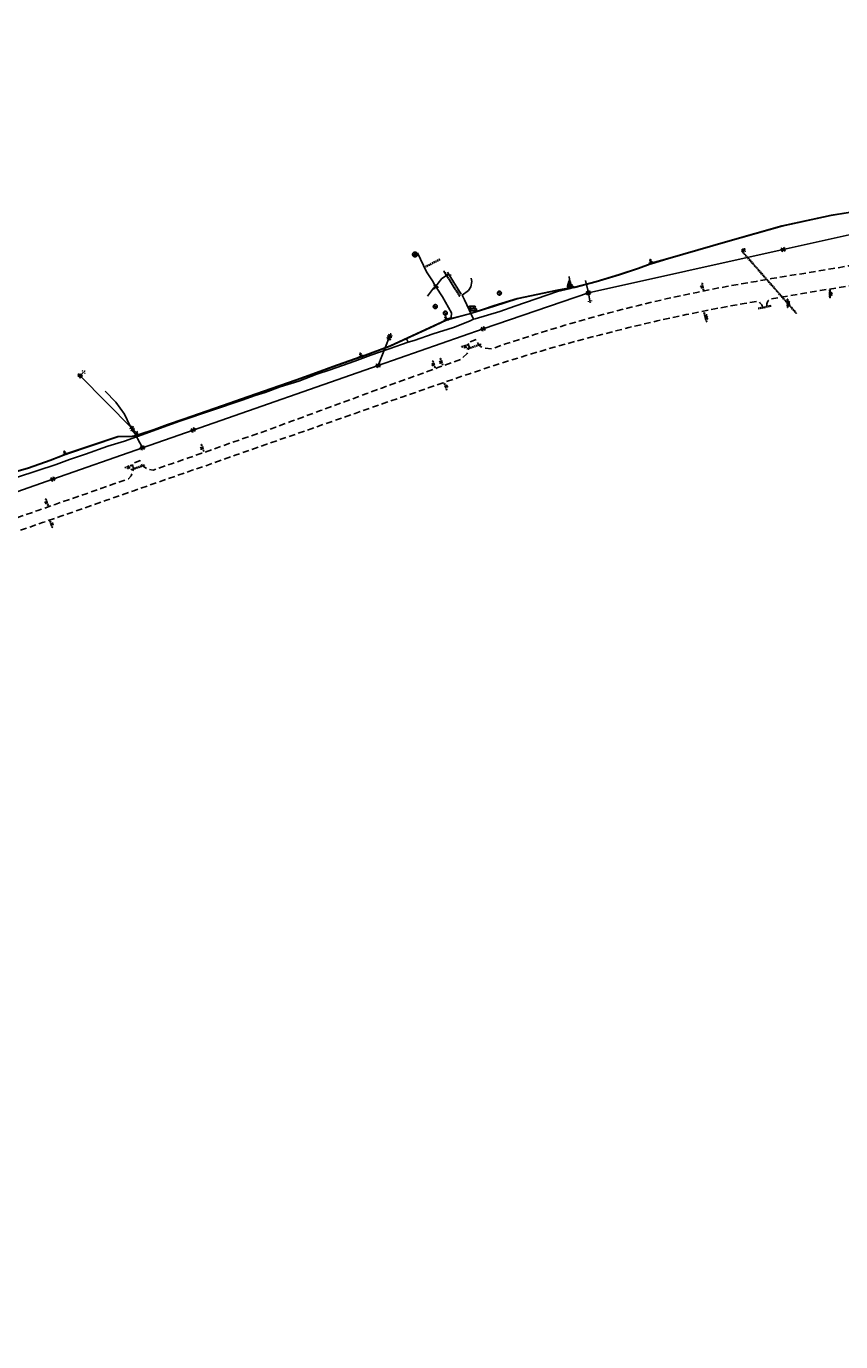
# Model space of a CAD drawing. Extents: x 137717 to 192422, y 75168 to 96003.
# Tile 8 of 36: x 140985 to 143475, y 75270 to 79292. Entities that reach past the tile are written whole.
import ezdxf
from ezdxf.enums import TextEntityAlignment as Align

# ---------------------------------------------------------------- set-up
doc = ezdxf.new("R2010")
doc.units = 0
doc.header["$LTSCALE"] = 80
doc.header["$MEASUREMENT"] = 0
doc.linetypes.add('D05', pattern=[0.075, 0.05, -0.025])
doc.linetypes.add('HIDDEN', pattern=[0.375, 0.25, -0.125])
for name, color, linetype in [('ELIS', 7, 'Continuous'), ('ELUDC', 2, 'D05'), ('ELUEO', 1, 'OE'), ('ELUFO', 30, 'FO'), ('ELUG', 52, 'GAS'), ('ELUT', 4, 'UT'), ('ELYSP', 3, 'HIDDEN'), ('ES_MASK', 155, 'Continuous'), ('ESFLJ', 1, 'Continuous'), ('ESFS', 1, 'Continuous'), ('ESIS', 7, 'Continuous'), ('ESMask', 155, 'Continuous'), ('ESUE', 1, 'Continuous'), ('ESUS', 10, 'Continuous'), ('ESUT', 131, 'Continuous'), ('ESUU', 1, 'Continuous'), ('ESUW', 101, 'Continuous')]:
    doc.layers.add(name, color=color, linetype=linetype)
doc.styles.add('L60', font='romansm.shx', dxfattribs={"height": 3})
doc.styles.add('L80', font='simplex', dxfattribs={"height": 8})
doc.styles.add('romansm', font='romansm.shx')
doc.styles.get("Standard").update_dxf_attribs({"font": 'romans.shx'})
doc.linetypes.add('FO', pattern='A,0.3,-0.08,0.02,-0.08,0.02,-0.08,0.02,-0.08,0.3,-0.08,["FO",Standard,S=0.08,R=0,X=-0.07,Y=-0.04],-0.08', length=1.14)
doc.linetypes.add('GAS', pattern='A,0.3,-0.08,0.02,-0.08,0.02,-0.08,0.02,-0.08,0.3,-0.08,["G",Standard,S=0.08,R=0,X=-0.07,Y=-0.04],-0.05', length=1.11)
doc.linetypes.add('OE', pattern='A,0.25,-0.07,0.07,-0.07,0.07,-0.07,0.07,-0.07,0.25,-0.15,["OE",romansm,S=0.1,R=0,X=-0.1,Y=-0.04],-0.15', length=1.29)
doc.linetypes.add('UT', pattern='A,0.25,-0.07,0.07,-0.07,0.07,-0.07,0.25,-0.08,["UT",romansm,S=0.1,R=0,X=-0.04,Y=-0.04],-0.15', length=1.08)

# ---------------------------------------------------------------- blocks, each defined once
blk = doc.blocks.new('esuanchor')
for start, end in [(155, 205), (90, 115), (245, 270)]:
    blk.add_arc((0, 0), 0.0492, start, end)
blk = doc.blocks.new('esuemeter')
for p, q in [((0, 0.049), (0, 0.089)), ((0, -0.089), (0, -0.049))]:
    blk.add_line(p, q)
for start, end in [(155, 205), (65, 115), (335, 25), (245, 295)]:
    blk.add_arc((0, 0), 0.0492, start, end)
at = {"layer": 'ES_MASK', "const_width": 0.0492}
blk.add_lwpolyline([(-0.025, 0, 1), (0.025, 0, 1)], format="xyb", close=True, dxfattribs=at)
at = {"style": 'L80', "flags": 9}
blk.add_attdef('Legend', (0.013, 0.032), '', height=0.08, dxfattribs=at)
blk = doc.blocks.new('esipvtsign')
for p, q in [((0.143, 0.029), (0, 0.029)), ((0, -0.029), (0.143, -0.029))]:
    blk.add_line(p, q)
for centre in [(0, 0), (0.143, 0)]:
    blk.add_circle(centre, 0.0286)
blk = doc.blocks.new('esiseptic')
at = {"linetype": 'D05'}
blk.add_circle((0, 0), 0.075, dxfattribs=at)
at = {"style": 'L80'}
blk.add_text('S', height=0.108, dxfattribs=at).set_placement((-0.038, -0.055))
blk = doc.blocks.new('esiwell')
at = {"linetype": 'D05'}
blk.add_circle((0, 0), 0.0753, dxfattribs=at)
at = {"style": 'L80'}
blk.add_text('W', height=0.0857, dxfattribs=at).set_placement((-0.047, -0.046))
blk = doc.blocks.new('esuepole')
for p, q in [((-0.049, 0), (-0.098, 0)), ((-0.049, 0.049), (-0.017, 0.049)), ((-0.049, 0.017), (-0.049, 0.049)), ((0.017, 0.049), (0.049, 0.049)), ((0.049, 0.049), (0.049, 0.017)), ((0.098, 0), (0.049, 0)), ((-0.049, -0.049), (-0.049, -0.017)), ((-0.017, -0.049), (-0.049, -0.049)), ((0.049, -0.049), (0.017, -0.049)), ((0.049, -0.017), (0.049, -0.049))]:
    blk.add_line(p, q)
at = {"layer": 'ESMask'}
blk.add_solid([(-0.049, -0.049), (-0.049, 0.049), (0.049, -0.049), (0.049, 0.049)], dxfattribs=at)
at = {"style": 'L80', "flags": 9}
blk.add_attdef('Legend', (0, 0), '', height=0.08, dxfattribs=at)
blk = doc.blocks.new('esufjbox1')
for points in [[(-0.079, 0.054), (-0.079, 0.079), (-0.054, 0.079)], [(-0.079, -0.018), (-0.079, 0.018)], [(-0.018, 0.079), (0.018, 0.079)], [(0.054, 0.079), (0.079, 0.079), (0.079, 0.054)], [(0.079, 0.018), (0.079, -0.018)], [(-0.079, -0.079), (-0.079, -0.054)], [(-0.054, -0.079), (-0.079, -0.079)], [(0.018, -0.079), (-0.018, -0.079)], [(0.079, -0.054), (0.079, -0.079), (0.054, -0.079)]]:
    blk.add_lwpolyline(points)
at = {"layer": 'ESMask'}
blk.add_solid([(-0.079, -0.079), (-0.079, 0.079), (0.079, -0.079), (0.079, 0.079)], dxfattribs=at)
blk = doc.blocks.new('esipubsign')
at = {"layer": 'ESMask'}
h = blk.add_hatch(color=256, dxfattribs=at)
edge = h.paths.add_edge_path()
edge.add_arc((0, 0), 0.03, 90, 450)
for p, q in [((-0.03, 0.105), (-0.045, 0.105)), ((-0.045, 0.105), (-0.045, 0.066)), ((-0.045, 0.038), (-0.045, -0.039)), ((-0.03, 0.105), (-0.03, 0.066)), ((-0.03, 0.038), (-0.03, -0.039)), ((-0.045, -0.067), (-0.045, -0.106)), ((-0.03, -0.106), (-0.045, -0.106)), ((-0.03, -0.067), (-0.03, -0.106))]:
    blk.add_line(p, q)
for start, end in [(144.2314, 216.3563), (17.9702, 107.0495), (253.5383, 340.7883)]:
    blk.add_arc((0, 0), 0.03, start, end)
blk.add_solid([(-0.045, -0.106), (-0.03, -0.106), (-0.045, 0.105), (-0.03, 0.105)], dxfattribs=at)
blk = doc.blocks.new('esutped')
for points in [[(-0.032, 0.044), (0, 0.1), (0.032, 0.044)], [(-0.032, -0.05), (-0.087, -0.05), (-0.058, -0.001)], [(0.058, -0.001), (0.087, -0.05), (0.032, -0.05)]]:
    blk.add_lwpolyline(points)
at = {"layer": 'ESMask'}
blk.add_solid([(-0.087, -0.05), (0, 0.1), (0.087, -0.05)], dxfattribs=at)
at = {"style": 'L60'}
blk.add_text('T', height=0.0528, dxfattribs=at).set_placement((0, 0), align=Align.MIDDLE)

msp = doc.modelspace()

# ---------------------------------------------------------------- linework, layer by layer
at = {"layer": 'ELIS', "flags": 128}
for points in [[(142644.9, 78505.4), (142642.4, 78497.2)], [(143316.6, 78447.7), (143317.2, 78443.4)], [(143446.1, 78475.5), (143446.6, 78472.3)], [(143064.4, 78407.2), (143066.1, 78399.9)]]:
    msp.add_lwpolyline(points, dxfattribs=at)
at = {"layer": 'ELUDC', "flags": 128}
for points in [[(142206.5, 78556.1), (142205.6, 78557.9), (142249.8, 78580.7), (142250.7, 78578.9)], [(143340.3, 78415.6), (143338.8, 78414.3), (143172.3, 78604.5), (143173.8, 78605.8)], [(142309.8, 78466.6), (142261.4, 78543.2), (142262.6, 78544), (142311.1, 78467.4)], [(143223.5, 78428.1), (143262.5, 78436.4), (143262.1, 78438.4), (143223.1, 78430.1)], [(142333.8, 78305.3), (142333.1, 78307.2), (142375.2, 78320.8), (142375.8, 78318.9)], [(141305.8, 77935.5), (141345.9, 77948.9), (141345.3, 77950.8), (141305.1, 77937.4)]]:
    msp.add_lwpolyline(points, close=True, dxfattribs=at)
at = {"layer": 'ELUEO', "flags": 128}
for points in [[(139981.4, 77304.6), (139988.2, 77305.6), (139995.8, 77531.9), (140112.9, 77573.3), (140680.1, 77771.8), (141066.4, 77907.4), (141340.2, 78003.3), (141495, 78057.7), (142060.7, 78255.3), (142381.8, 78366.9), (142703.7, 78477), (143299.4, 78609.6), (143519.4, 78658.3), (143507.2, 78683)], [(142708.5, 78453.2), (142703.7, 78477), (142695, 78514.5)], [(142060.7, 78255.3), (142094.7, 78340.2), (142098, 78347)], [(141319.4, 78050.8), (141308.7, 78062.1), (141149.7, 78223.1), (141159.9, 78234.5)], [(141340.2, 78003.3), (141308.7, 78062.1)]]:
    msp.add_lwpolyline(points, dxfattribs=at)
at = {"layer": 'ELUFO', "flags": 128}
msp.add_lwpolyline([(137769.1, 75269.5), (137809.8, 75328.7), (137841.8, 75374.3), (137879.4, 75428.3), (137917, 75482.5), (137940.6, 75517.9), (137942.4, 75522.1), (137945.6, 75525.8), (137961.4, 75549.1), (137992.6, 75593.8), (138033.3, 75654.4), (138074.2, 75715), (138115.8, 75777.4), (138143.4, 75822.4), (138172.8, 75861.3), (138207.8, 75903.6), (138237.4, 75942.8), (138267.6, 75997.6), (138317.4, 76071.9), (138377, 76140), (138410.1, 76186.2), (138450.5, 76240.9), (138489.6, 76296.6), (138524.6, 76343.1), (138564.9, 76397.6), (138606.8, 76458.7), (138636.1, 76498.8), (138675, 76552.5), (138692.8, 76577), (138718.1, 76606.9), (138746.7, 76645.8), (138759.9, 76665.7), (138767.8, 76673.1), (138751.9, 76718.8), (138749.4, 76724.4), (138759.7, 76729.8), (138774.6, 76752.8), (138814.6, 76806.9), (138842.7, 76846.9), (138870.5, 76886), (138919.4, 76945.9), (138951.9, 76980.6), (138999.1, 77036.2), (139034.5, 77071.2), (139083.8, 77122.2), (139135.7, 77165.8), (139175.1, 77201.8), (139201.7, 77219.5), (139249.8, 77254.1), (139282.1, 77283.6), (139323.2, 77315.9), (139357.2, 77332.4), (139412.1, 77364.8), (139447.1, 77389.6), (139477.2, 77407.8), (139539.1, 77445.3), (139617, 77481.3), (139672.3, 77504.2), (139738.4, 77537.3), (139791.6, 77559.9), (139830.4, 77572.3), (139886.6, 77588.8), (139937.2, 77605.4), (139973.1, 77619.5), (140024.3, 77632.9), (140067.6, 77628.6), (140109.9, 77638.6), (140160.7, 77656.6), (140201.8, 77671.5), (140243.2, 77686.2), (140285.1, 77702.3), (140345.2, 77717.8), (140401.5, 77743.6), (140466.1, 77764.5), (140482, 77775), (140498.5, 77776.6), (140546, 77790.6), (140583.5, 77802.9), (140587.8, 77802.8), (140679.1, 77837.3), (140773.7, 77871.2), (140914.3, 77918.6), (140991.8, 77940.8), (141057.9, 77964.2), (141104.4, 77982.5), (141265.1, 78036.8), (141308.6, 78037.9), (141326, 78041.3), (141329.5, 78042.7), (141376.5, 78058.7), (141416.6, 78073.3), (141464.5, 78090.4), (141584.8, 78131.4), (141643.5, 78152.7), (141734.1, 78183.9), (141810, 78210.6), (141872.6, 78233), (141923.2, 78251), (142006.6, 78280.2), (142010.8, 78281.2), (142013.4, 78282.8), (142097.4, 78314.6), (142219.5, 78370.4), (142270.1, 78393.3), (142291, 78399.8), (142347.5, 78414.7), (142416.2, 78436.6), (142486.5, 78459.3), (142607.8, 78484.5), (142651, 78492.3), (142655.7, 78492.4), (142662.1, 78493.4), (142727.8, 78510.8), (142798.9, 78531.9), (142856.9, 78551.3), (142893.1, 78565.1), (142896.6, 78566.1), (142947, 78580.9), (143130.3, 78634.5), (143296.4, 78681.3), (143446.4, 78713.7), (143564.5, 78732.7), (143574.4, 78735.7), (143577.1, 78737.8), (143577.1, 78738.5), (143578.9, 78738), (143587.3, 78738.5), (143592.9, 78738.8), (143598.2, 78751.8), (143597.1, 78777.8), (143595.7, 78811), (143590.1, 78898.6), (143576.1, 78960.9), (143572.7, 79022.1), (143579.1, 79046.5), (143586.1, 79059.9), (143606.2, 79143.5), (143611.8, 79217.1), (143612.8, 79268.8), (143618.8, 79292.4)], dxfattribs=at)
at = {"layer": 'ELUG', "flags": 128}
for points in [[(140250, 77402.8), (140250.7, 77404.4), (140256.6, 77419.3), (140212.9, 77463), (140189.2, 77478.6), (140154.7, 77513), (140143.1, 77540.3), (140112.4, 77597), (140100.1, 77624), (140099, 77630.4), (140112.3, 77634.6), (140188.7, 77643.3), (140271.8, 77671.5), (140378.8, 77706.8), (140473.6, 77737.8), (140529.7, 77757.2), (140574.2, 77775.3), (140640.6, 77799.1), (140686.4, 77815.1), (140763.8, 77843.1), (140817.1, 77860.7), (140879.9, 77882.7), (140958.2, 77914), (141076.2, 77952.3), (141116.8, 77967.7), (141165.6, 77983.6), (141234.6, 78007.9), (141285.6, 78023.5), (141322, 78036.8), (141327.8, 78039), (141403.2, 78066), (141454.9, 78084.5), (141554.3, 78118.9), (141644.8, 78148.9), (141684.8, 78163.6), (141715.4, 78172.5), (141761.7, 78189.4), (141818.2, 78206.8), (141873.5, 78228.4), (141910.6, 78240.8), (141952.1, 78255.3), (141989.9, 78268.4), (142038.6, 78287), (142094.4, 78306.2), (142152.8, 78326.2), (142170.7, 78331.8), (142229.1, 78352), (142290.8, 78371.1), (142340.7, 78390.6), (142352.3, 78396.2), (142357.9, 78397.9), (142432.9, 78419.8), (142478.6, 78436.3), (142609.8, 78481.7), (142648.8, 78490.8), (142644.6, 78526.8)], [(142315.1, 78473.4), (142272.8, 78540)], [(142352.3, 78396.2), (142324.8, 78455.6), (142317.3, 78470.2), (142336.9, 78484.6), (142344.4, 78495.5), (142347.1, 78512.1), (142345.1, 78521.6)], [(142152.8, 78326.2), (142147.6, 78336.7)], [(141322, 78036.8), (141318.4, 78047.7), (141311.6, 78053.2), (141301.2, 78071.6), (141285.4, 78106.6), (141258.9, 78143), (141225.6, 78177)]]:
    msp.add_lwpolyline(points, dxfattribs=at)
at = {"layer": 'ELUT', "flags": 128}
for points in [[(142181.2, 78599.3), (142208.6, 78541.3), (142229.4, 78511.2), (142236.1, 78495.5), (142237.8, 78494.9), (142258, 78465.1), (142285.2, 78416.5), (142284.1, 78400.4), (142268.7, 78396.8), (142270.9, 78395.6), (142290.9, 78400.6), (142347.2, 78415.5), (142416.1, 78438.2), (142486.3, 78460.1), (142607.4, 78485.2), (142650.7, 78494), (142654, 78496.3), (142656.4, 78494.9), (142661.7, 78494.4), (142727.4, 78511.7), (142798.4, 78533), (142856.6, 78552.2), (142892.8, 78565.8), (142895.3, 78571.7), (142899.2, 78568.6), (142946.6, 78581.8), (143129.9, 78635.2), (143295.8, 78682), (143446.7, 78714.9), (143576.6, 78735), (143579.6, 78737.3), (143581.3, 78739.3), (143585, 78735.7), (143593.4, 78734.4), (143606.3, 78735.5)], [(142211.8, 78467.3), (142230.1, 78491.8), (142236.1, 78495.5), (142244.9, 78506.4), (142256.1, 78520.9), (142273.3, 78532.5), (142284.5, 78531.1)], [(140546.4, 77789.4), (140584.3, 77801.9), (140587.5, 77803.8), (140678.9, 77838.2), (140773.4, 77872.1), (140914, 77919.5), (140991.6, 77941.8), (141057.7, 77965.2), (141102.6, 77983.2), (141103.2, 77986.3), (141106.1, 77985), (141265.2, 78037.5), (141308.5, 78038.6), (141322.9, 78041.9), (141325.2, 78044.1), (141328.9, 78043.7), (141376.3, 78059.5), (141416.3, 78074.1), (141464.4, 78091.1), (141584.8, 78132.4), (141642.9, 78153.5), (141733.8, 78184.6), (141809.9, 78211.4), (141872.2, 78233.7), (141922.8, 78251.7), (142006.3, 78281.1), (142008.6, 78285.4), (142013.3, 78283.4), (142097.2, 78315.2), (142219.2, 78371.1), (142267.4, 78393.9), (142268.7, 78396.8)]]:
    msp.add_lwpolyline(points, dxfattribs=at)
at = {"layer": 'ELYSP', "flags": 128}
for points in [[(138664.1, 76567.3), (138686.1, 76562.3), (138703.9, 76557.6), (138723.9, 76553.1), (138733.5, 76548.5), (138749.2, 76546), (138766.6, 76550.9), (138776.5, 76557), (138796.2, 76584.1), (138823, 76621.4), (138838.8, 76643.2), (138841.7, 76658), (138838.9, 76672.9), (138832.1, 76685.6), (138817.9, 76702.4), (138806, 76723.8), (138802.9, 76753.8), (138811.3, 76775.9), (138824.9, 76796.2), (138850.9, 76823.3), (138873.2, 76844.4), (138904.9, 76873.2), (138937.1, 76905), (138955.2, 76926.4), (138970, 76944.6), (138987.2, 76969.4), (139003.9, 76999.9), (139023.6, 77034.2), (139020.1, 77048.1), (139014.7, 77057), (139021.2, 77066.8), (139028, 77072.5), (139036.3, 77064.3), (139044.9, 77062.7), (139062.7, 77079.3), (139086.3, 77095.6), (139113.7, 77111.9), (139135.2, 77124.3), (139163.2, 77142.6), (139178.4, 77155), (139176.5, 77159), (139169.9, 77162.4), (139161.4, 77164.7), (139160.5, 77165.6), (139175.3, 77177.6), (139185.9, 77186.7), (139198.8, 77181.8), (139208.3, 77180.2), (139237.6, 77205.3), (139261.9, 77225.2), (139291.2, 77246.9), (139333.4, 77277.3), (139377, 77308.4), (139412.7, 77334.1), (139441.9, 77355.7), (139442.3, 77366.8), (139438.4, 77375.1), (139433, 77385.4), (139442.3, 77393.2), (139451.8, 77398.6), (139458.6, 77388.6), (139463.5, 77383), (139477.1, 77380.2), (139512.8, 77403.4), (139554.6, 77427.8), (139588.7, 77446.2), (139628.3, 77466.6), (139659.1, 77482), (139692.3, 77497.5), (139700.2, 77502.2), (139703.8, 77510.4), (139703.4, 77523.4), (139717.7, 77529.6), (139730.8, 77534.6), (139744, 77527.5), (139756.4, 77524), (139799.9, 77540.1), (139833.7, 77551.6), (139865.8, 77561.5), (139868.6, 77567.5), (139868.9, 77574.8), (139867.6, 77581.4), (139878.2, 77586.4), (139889.5, 77589), (139896.8, 77579.9), (139901.5, 77576.7), (139910.1, 77574.8), (139929.6, 77580.4), (139936.1, 77588.2), (139939.8, 77596.6), (139941.6, 77611.7), (139938.2, 77625.4), (139947.7, 77630.6), (139959.9, 77635.8), (139967.1, 77619.2), (139972.7, 77611), (139983.2, 77603.3), (140003.9, 77600.4), (140007.3, 77601.5), (140047.4, 77611.7), (140088.6, 77622), (140106.4, 77624.9), (140127, 77623.8), (140143.8, 77616.8), (140159.8, 77602.8), (140172.7, 77586), (140181.9, 77569.3), (140190.1, 77553.3), (140199.4, 77542.7), (140211.8, 77537.1), (140231.1, 77535.8), (140254.4, 77543.8), (140305.5, 77561.5), (140355.1, 77578.9), (140402.6, 77595.4), (140450.7, 77612.2), (140498.5, 77628.9), (140534.2, 77641.4), (140547.3, 77653.7), (140553.9, 77670), (140552.8, 77688.2), (140564.2, 77691.5), (140575.8, 77696.2), (140584.9, 77680.5), (140601.3, 77672.2), (140618.4, 77670.5), (140651.2, 77682), (140704.2, 77700.8), (140759.5, 77720), (140815.9, 77740.1), (140871.6, 77759.6), (140920.8, 77776.8), (140971.9, 77795), (141020.2, 77811.7), (141073, 77830.4), (141119.9, 77846.5), (141167.5, 77863), (141212.4, 77878.8), (141252.1, 77892.8), (141297.8, 77908.7), (141305.3, 77917.9), (141313.2, 77939.2), (141309.4, 77955.4), (141332.7, 77964), (141339.3, 77949.3), (141354.6, 77937.9), (141373, 77935.3), (141388.3, 77940.4), (141432, 77955.6), (141477.4, 77971.3), (141521.9, 77986.9), (141568.2, 78003.2), (141611.2, 78018.5), (141657.4, 78034.5), (141702.8, 78050.3), (141748.2, 78066.4), (141792.6, 78083.3), (141839.7, 78100.6), (141885, 78117), (141929.5, 78133.9), (141974.2, 78150), (142026, 78169.3), (142072, 78186.1), (142116.2, 78202.2), (142158.8, 78217.5), (142198.2, 78231.9), (142243.5, 78248.4), (142284.6, 78263.3), (142315.2, 78274.2), (142333.5, 78292.1), (142337.3, 78300.1), (142339.1, 78311.8), (142335.5, 78325), (142360.9, 78334.1), (142366.9, 78321.2), (142373.9, 78313), (142384.6, 78308.2), (142407.6, 78305.9), (142450.7, 78320.8), (142496.8, 78335.9), (142542.1, 78350.4), (142587.8, 78364.8), (142631.7, 78377.9), (142678.3, 78391.6), (142722.2, 78403.8), (142767.8, 78415.8), (142812.9, 78427.6), (142856.7, 78438.7), (142898.7, 78448.8), (142945.6, 78459.6), (142988.3, 78468.8), (143035.2, 78478.3), (143082.3, 78488.3), (143125.9, 78496.4), (143170.6, 78504.5), (143216.7, 78512.3), (143263.9, 78520.7), (143310.8, 78528.4), (143356.5, 78535.7), (143405.2, 78543.9), (143452.6, 78551.7), (143499.5, 78559.5), (143547, 78567.2), (143594.2, 78575.1), (143641.3, 78583), (143659.5, 78597.5), (143666.4, 78613.3), (143663.4, 78642), (143657.8, 78672.6), (143651.9, 78707.2), (143642.6, 78767.5), (143638, 78812), (143634.2, 78856.3), (143632, 78893.2), (143630.8, 78935.9), (143630.3, 78977.9), (143631.4, 79022.7), (143632.3, 79064.6), (143634.7, 79105), (143637.2, 79143.5), (143640.8, 79182.7), (143646.3, 79226.6), (143647.2, 79234.2), (143643.3, 79236.4), (143637.5, 79241.3), (143637.7, 79248), (143638.7, 79255.3), (143648.1, 79258.3), (143650.9, 79258.5), (143652.3, 79269.1)], [(145911.9, 78837.8), (145917.8, 78835.3), (145926, 78837.6), (145931.2, 78841.3), (145932.6, 78849.3), (145928.7, 78862.9), (145918.3, 78900.9), (145908.8, 78942.6), (145899.8, 78975.5), (145896.5, 78987.1), (145892.8, 79000.1), (145886.7, 79002.7), (145875.2, 79014.6), (145866.9, 79024.2), (145875.5, 79035.3), (145880.8, 79043.4), (145879, 79049.6), (145877.2, 79052.8), (145869.5, 79066.3), (145849.6, 79076.6), (145837.5, 79078.3), (145797.1, 79066.5), (145748, 79052), (145711, 79041.1), (145657.9, 79025.3), (145612.7, 79011.9), (145562.9, 78997.1), (145512.4, 78982.1), (145463, 78967.5), (145412.1, 78952.4), (145368, 78939.1), (145356.8, 78935.5), (145346.8, 78926.9), (145340.4, 78918), (145338.9, 78915.3), (145336.1, 78906.4), (145337.9, 78887.5), (145314.7, 78880.1), (145305.9, 78897.4), (145298.2, 78903.4), (145290.5, 78906.9), (145284.5, 78908.5), (145271.2, 78910), (145241.5, 78901.4), (145191.6, 78886.5), (145143.2, 78872.2), (145095.2, 78858.2), (145045.8, 78843.5), (144998.6, 78829.1), (144973.8, 78821.3), (144952.3, 78811), (144919.8, 78796.9), (144906, 78792.6), (144881.1, 78786.9), (144855.9, 78783.6), (144839.5, 78781.3), (144806.6, 78771.9), (144757.9, 78757.5), (144709.3, 78743.5), (144661.5, 78729.7), (144611.8, 78715.6), (144563.5, 78702.2), (144518.4, 78690.2), (144472.7, 78678.9), (144425.3, 78667.5), (144379.8, 78656.8), (144332.4, 78646.1), (144287, 78636), (144276.9, 78633.7), (144271.8, 78629.9), (144258.7, 78615.1), (144254.6, 78598), (144256.5, 78584.7), (144231.3, 78577.9), (144223, 78591.7), (144213.5, 78603.1), (144189.2, 78612.7), (144182.5, 78614.5), (144141, 78606.7), (144091.5, 78597.9), (144048.1, 78590), (144000.7, 78581.5), (143953, 78573.2), (143904.1, 78565.3), (143855.6, 78557.4), (143808.5, 78549.7), (143761.2, 78541.8), (143737.3, 78537.7), (143721.3, 78527.1), (143716.5, 78515.7), (143713.4, 78503.2), (143714.1, 78490), (143693.5, 78487.5), (143690.4, 78500), (143684.6, 78511.2), (143671.6, 78519.8), (143654.7, 78524), (143648.6, 78523.3), (143601.2, 78515), (143555.8, 78507.5), (143509.3, 78500), (143462.1, 78492.2), (143412.4, 78484.1), (143365, 78476.1), (143317.1, 78468), (143260.4, 78458.1), (143255.1, 78453.5), (143251.6, 78450.2), (143249.1, 78443.1), (143249.4, 78436.5), (143235.8, 78434.4), (143234.3, 78440.2), (143228.5, 78447.1), (143221.3, 78451.5), (143179.8, 78444.6), (143133.7, 78436.4), (143090.9, 78428.3), (143045.2, 78419.5), (143003.1, 78410.7), (142960.4, 78401.8), (142914.2, 78391.5), (142871.5, 78381.4), (142827.3, 78370.8), (142782.7, 78359.7), (142737.7, 78348.2), (142692.7, 78336.5), (142648.2, 78324.5), (142603.9, 78312.2), (142559.1, 78299.3), (142513, 78285.4), (142467.5, 78271.3), (142424.8, 78257.7), (142381.3, 78243.6), (142343.4, 78230.9), (142300.8, 78216.6), (142259.6, 78202.3), (142214.3, 78186.6), (142174.7, 78172.9), (142132.9, 78158.4), (142087.4, 78142.5), (142043.5, 78127.2), (141990.2, 78108.5), (141945.5, 78092.8), (141901.2, 78077.5), (141856.2, 78061.3), (141808.2, 78044.8), (141763.1, 78029.3), (141717.4, 78013.3), (141672, 77997.3), (141627.1, 77981.8), (141582.8, 77966.1), (141536.5, 77949.6), (141492.1, 77934.5), (141446.4, 77918.4), (141402.1, 77902.9), (141357.3, 77887.4), (141314, 77872.2), (141266.3, 77855.7), (141226.6, 77841.7), (141181.7, 77825.9), (141133.7, 77809.1), (141087.1, 77792.8), (141034.8, 77774.6), (140986.3, 77757.8), (140935.1, 77740), (140886.6, 77722.7), (140868.8, 77716.3), (140861.8, 77707.1), (140854.9, 77687.2), (140857.3, 77675.4), (140842.4, 77670.2), (140825.8, 77666), (140817.9, 77674), (140800.6, 77685.8), (140791.6, 77689.3), (140773.4, 77683.1), (140718.8, 77663.6), (140665.1, 77644.7), (140612, 77626.3), (140560.6, 77608.1), (140512.2, 77591.3), (140465, 77574.7), (140417, 77558.5), (140369, 77541.7), (140320.2, 77524.5), (140290.1, 77514), (140280, 77502.5), (140272.7, 77483.6), (140275.4, 77467.9), (140262.6, 77464.3), (140251.7, 77460.2), (140245.8, 77471.3), (140225.8, 77483.3), (140210.2, 77486.4), (140169.5, 77472.2), (140124.3, 77456.1), (140072.3, 77438.1), (140022, 77420.5), (139972.6, 77403.2), (139917.2, 77383.7), (139864.5, 77365.2), (139852.1, 77361), (139844.2, 77350.8), (139842.8, 77336.1), (139819.4, 77327.7), (139809, 77338.4), (139796, 77340.1), (139766.1, 77328.6), (139730.9, 77313.8), (139725.1, 77306.1), (139723.6, 77302.5), (139723.7, 77294.2), (139725.6, 77287.8), (139706.6, 77279.3), (139692.5, 77273.1), (139686.4, 77278.2), (139681.7, 77280.7), (139675.9, 77282.5), (139656.3, 77282.2), (139636.5, 77273), (139595.5, 77251.7), (139553.8, 77229.7), (139513.2, 77206.7), (139469.5, 77181.4), (139429.2, 77156.5), (139389.7, 77130.5), (139350.9, 77103.2), (139311.8, 77074.3), (139272.7, 77043.8), (139234.3, 77012.6), (139200.4, 76982.2), (139167.7, 76951.2), (139134.8, 76918.6), (139103.1, 76885.7), (139072.6, 76851.6), (139042.8, 76815.9), (139013.3, 76780.6), (138984, 76742.6), (138954.5, 76704.9), (138926.5, 76667.8), (138898.1, 76629.4), (138869.1, 76588.9), (138841.8, 76551), (138836.4, 76544), (138834.7, 76534.1), (138837.1, 76524), (138845.6, 76512.4), (138858.3, 76501), (138849.8, 76489.6), (138843.9, 76480.2), (138829, 76488.6), (138815.7, 76492.1), (138804.9, 76491), (138792.5, 76484.6), (138786.6, 76477.6), (138758.5, 76439.7), (138728.3, 76398.7), (138699.6, 76359.1), (138670.7, 76319.3), (138641.4, 76279.6), (138612.3, 76239.6), (138583.5, 76200.5), (138555.7, 76162.4), (138531.4, 76128.9), (138530.1, 76121.8), (138530.5, 76114.6)]]:
    msp.add_lwpolyline(points, dxfattribs=at)

# ---------------------------------------------------------------- block references
at = {"layer": 'ESFLJ', "xscale": 49.99999999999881, "yscale": 49.99999999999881, "zscale": 50, "rotation": 11.82896185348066}
msp.add_blockref('esufjbox1', (143178.8, 78607.4), dxfattribs=at)
at = {"layer": 'ESFS', "zscale": 100}
for p, xscale, yscale, rotation in [((143050, 78495.2), 100.0000000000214, 99.99999999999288, 191.2125402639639), ((143064.4, 78407.2), 99.99999999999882, 100.0000000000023, 15.07745235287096), ((143066.1, 78399.9), 99.99999999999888, 99.99999999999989, 16.18355986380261), ((142327.4, 78311.6), 99.99999999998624, 100.0000000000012, 287.7009501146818), ((142227.9, 78257.5), 99.99999999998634, 99.99999999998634, 197.8889089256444), ((142251.3, 78265.1), 100.0000000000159, 100.0000000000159, 199.935326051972), ((142270.5, 78191.4), 100.0000000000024, 100.0000000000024, 18.90423334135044), ((141520.3, 78001.9), 100.0000000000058, 100.0000000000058, 199.4379079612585), ((141297.8, 77942.3), 100.0000000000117, 100.0000000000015, 289.09085976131), ((141044.5, 77835.5), 100.0000000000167, 100.0000000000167, 199.833256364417), ((141064.5, 77770.3), 100.0000000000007, 100.0000000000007, 19.68174097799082)]:
    msp.add_blockref('esipubsign', p, dxfattribs=dict(at, xscale=xscale, yscale=yscale, rotation=rotation))
at = {"layer": 'ESFS', "xscale": 100, "yscale": 100, "zscale": 100}
for p in [(143446.1, 78475.5), (143316.6, 78447.7), (143317.2, 78443.4), (143446.6, 78472.3)]:
    msp.add_blockref('esipubsign', p, dxfattribs=at)
at = {"layer": 'ESIS', "xscale": 99.99999999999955, "yscale": 99.99999999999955, "zscale": 100, "rotation": 73.6077505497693}
msp.add_blockref('esipvtsign', (142642.4, 78497.2), dxfattribs=at)
at = {"layer": 'ESIS', "xscale": 100, "yscale": 100, "zscale": 100}
for p in [(142341.4, 78433.7), (142345.5, 78425.2)]:
    msp.add_blockref('esipvtsign', p, dxfattribs=at)
at = {"layer": 'ESUE', "xscale": 100, "yscale": 100, "zscale": 100}
msp.add_blockref('esuemeter', (142096.1, 78341.2), dxfattribs=at)
at = {"layer": 'ESUS', "zscale": 80}
for p, xscale, yscale, rotation in [((142431.7, 78476.4), 80.00000000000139, 79.99999999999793, 17.65435125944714), ((142235.6, 78435.2), 80.00000000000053, 79.99999999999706, 17.44474431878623), ((142266.2, 78415.2), 79.99999999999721, 79.99999999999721, 19.46522603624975)]:
    msp.add_blockref('esiseptic', p, dxfattribs=dict(at, xscale=xscale, yscale=yscale, rotation=rotation))
at = {"layer": 'ESUT', "zscale": 80}
for p, xscale, yscale, rotation in [((142895.3, 78571.7), 80.00000000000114, 80.00000000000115, 19.09886034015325), ((142236.1, 78495.5), 79.99999999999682, 79.99999999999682, 20.03757208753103), ((142654, 78496.3), 80.00000000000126, 80.00000000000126, 13.84300049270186), ((142268.7, 78396.8), 79.99999999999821, 80.0000000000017, 17.00440547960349), ((142008.6, 78285.4), 79.99999999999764, 79.99999999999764, 20.74834843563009), ((141325.2, 78044.1), 79.99999999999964, 79.99999999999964, 20.1051408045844), ((141103.2, 77986.3), 80.00000000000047, 80.0000000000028, 18.12890304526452)]:
    msp.add_blockref('esutped', p, dxfattribs=dict(at, xscale=xscale, yscale=yscale, rotation=rotation))
at = {"layer": 'ESUU', "zscale": 100}
for name, p, xscale, yscale, rotation in [('esuepole', (143299.4, 78609.6), 100.0000000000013, 100.0000000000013, 12.63389571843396), ('esuepole', (142703.7, 78477), 99.99999999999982, 99.99999999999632, 16.3842220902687), ('esuanchor', (142708.5, 78453.2), 99.99999999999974, 99.99999999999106, 102.6064479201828), ('esuepole', (142381.8, 78366.9), 100.0000000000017, 99.9999999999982, 17.96722355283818), ('esuepole', (142094.7, 78340.2), 100.0000000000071, 99.9999999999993, 68.98262068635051), ('esuanchor', (142098, 78347), 99.99999999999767, 99.99999999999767, 246.995118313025), ('esuepole', (142060.7, 78255.3), 100.0000000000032, 100.0000000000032, 19.94641533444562), ('esuepole', (141149.7, 78223.1), 99.99999999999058, 99.9999999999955, 316.5970855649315), ('esuanchor', (141159.9, 78234.5), 99.99999999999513, 99.99999999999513, 225.3510512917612), ('esuepole', (141308.7, 78062.1), 100.0000000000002, 100.000000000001, 296.8363548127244), ('esuanchor', (141319.4, 78050.8), 100.0000000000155, 99.9999999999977, 133.9597428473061), ('esuepole', (141495, 78057.7), 100.0000000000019, 100.0000000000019, 200.4186713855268), ('esuepole', (141340.2, 78003.3), 100.0000000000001, 100.0000000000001, 19.26206770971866), ('esuepole', (141066.4, 77907.4), 99.99999999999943, 99.99999999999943, 19.55733190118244)]:
    msp.add_blockref(name, p, dxfattribs=dict(at, xscale=xscale, yscale=yscale, rotation=rotation))
at = {"layer": 'ESUW', "xscale": 100.0000000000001, "yscale": 100.0000000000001, "zscale": 100, "rotation": 23.66342660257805}
msp.add_blockref('esiwell', (142173.6, 78594.6), dxfattribs=at)

doc.saveas('drawing.dxf')
